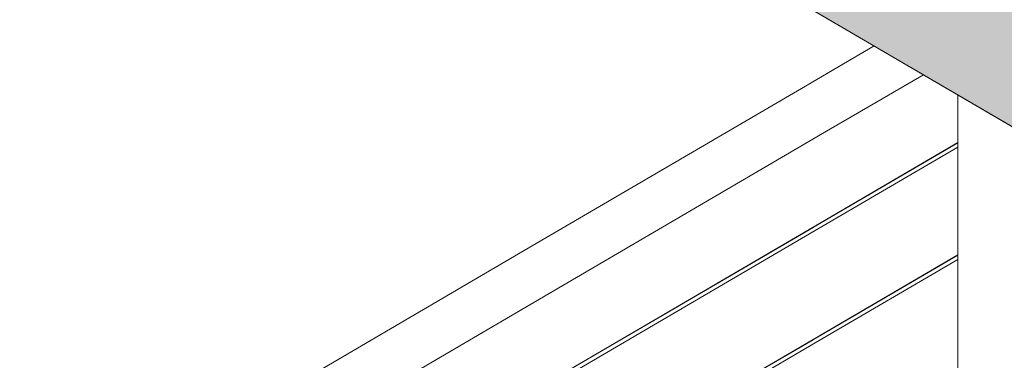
# Model space of a CAD drawing. Header units: millimetres. Extents: x -101298 to -58298, y 45839 to 66839.
# Tile 64 of 124: x -84009 to -83015, y 57262 to 57606. Entities that reach past the tile are written whole.
import ezdxf

# ---------------------------------------------------------------- set-up
doc = ezdxf.new("R2010")
doc.units = ezdxf.units.MM
doc.header["$MEASUREMENT"] = 0
doc.linetypes.add('Wipeout_Contour', pattern=[1000, 0, -1000])
doc.layers.add('Nowe_Konstrukcja - Schody', color=7, linetype='Continuous')
doc.layers.add('Nowe_Konstrukcja - Schody_Nr_pióra__101', color=250, linetype='Continuous', lineweight=13, true_color=0x333333)
doc.layers.add('Nowe_Konstrukcja - Stropy_Nr_pióra__23', color=7, linetype='Continuous', lineweight=13, true_color=0x858585)
doc.layers.add('Nowe_Konstrukcja - Schody_Nr_pióra__3', color=7, linetype='Continuous', lineweight=13)
doc.layers.add('Nowe_Konstrukcja - Stropy_Nr_pióra__21', color=7, linetype='Continuous', lineweight=20)

msp = doc.modelspace()

# ---------------------------------------------------------------- wipeouts: each hides what was drawn before it
at = {"color": 254, "linetype": 'Wipeout_Contour', "lineweight": 0, "ltscale": 403023.64705}
msp.add_wipeout([(-83062.26, 56614.86), (-83012.26, 56614.86), (-83012.26, 57500.8), (-83062.26, 57530.03)], dxfattribs=at).dxf.layer = 'Nowe_Konstrukcja - Schody'
at = {"color": 254, "linetype": 'Wipeout_Contour', "lineweight": 0, "ltscale": 405503.377117}
msp.add_wipeout([(-83778.92, 57207.52), (-83776.18, 57202.85), (-83496.18, 57366.48), (-83498.92, 57371.16)], dxfattribs=at).dxf.layer = 'Nowe_Konstrukcja - Schody'

# ---------------------------------------------------------------- next in the draw order: wipeouts: each hides what was drawn before it
at = {"color": 254, "linetype": 'Wipeout_Contour', "lineweight": 0, "ltscale": 405478.910718}
msp.add_wipeout([(-83776.18, 57202.85), (-83772.09, 57195.84), (-83492.09, 57359.48), (-83496.18, 57366.48)], dxfattribs=at).dxf.layer = 'Nowe_Konstrukcja - Schody'

# ---------------------------------------------------------------- next in the draw order: wipeouts: each hides what was drawn before it
at = {"color": 254, "linetype": 'Wipeout_Contour', "lineweight": 0, "ltscale": 405446.944275}
msp.add_wipeout([(-83772.09, 57195.84), (-83767.26, 57187.58), (-83487.26, 57351.22), (-83492.09, 57359.48)], dxfattribs=at).dxf.layer = 'Nowe_Konstrukcja - Schody'

# ---------------------------------------------------------------- next in the draw order: wipeouts: each hides what was drawn before it
at = {"color": 254, "linetype": 'Wipeout_Contour', "lineweight": 0, "ltscale": 405412.344634}
msp.add_wipeout([(-83767.26, 57187.58), (-83762.44, 57179.32), (-83482.44, 57342.96), (-83487.26, 57351.22)], dxfattribs=at).dxf.layer = 'Nowe_Konstrukcja - Schody'

# ---------------------------------------------------------------- next in the draw order: wipeouts: each hides what was drawn before it
at = {"color": 254, "linetype": 'Wipeout_Contour', "lineweight": 0, "ltscale": 405380.379278}
msp.add_wipeout([(-83762.44, 57179.32), (-83758.34, 57172.32), (-83478.34, 57335.96), (-83482.44, 57342.96)], dxfattribs=at).dxf.layer = 'Nowe_Konstrukcja - Schody'

# ---------------------------------------------------------------- next in the draw order: wipeouts: each hides what was drawn before it
at = {"color": 254, "linetype": 'Wipeout_Contour', "lineweight": 0, "ltscale": 405355.914396}
msp.add_wipeout([(-83758.34, 57172.32), (-83755.61, 57167.64), (-83475.61, 57331.28), (-83478.34, 57335.96)], dxfattribs=at).dxf.layer = 'Nowe_Konstrukcja - Schody'

# ---------------------------------------------------------------- next in the draw order: wipeouts: each hides what was drawn before it
at = {"color": 254, "linetype": 'Wipeout_Contour', "lineweight": 0, "ltscale": 405342.674202}
msp.add_wipeout([(-83475.61, 57331.28), (-83755.61, 57167.64), (-83754.65, 57166), (-83474.65, 57329.63)], dxfattribs=at).dxf.layer = 'Nowe_Konstrukcja - Schody'

# ---------------------------------------------------------------- next in the draw order: wipeouts: each hides what was drawn before it
at = {"color": 254, "linetype": 'Wipeout_Contour', "lineweight": 0, "ltscale": 405516.618341}
msp.add_wipeout([(-83499.88, 57372.8), (-83779.88, 57209.17), (-83778.92, 57207.52), (-83498.92, 57371.16)], dxfattribs=at).dxf.layer = 'Nowe_Konstrukcja - Schody'
at = {"color": 254, "linetype": 'Wipeout_Contour', "lineweight": 0, "ltscale": 404350.800327}
msp.add_wipeout([(-83487.98, 57119.11), (-83487.26, 57117.89), (-83207.26, 57281.52), (-83207.98, 57282.74)], dxfattribs=at).dxf.layer = 'Nowe_Konstrukcja - Schody'

# ---------------------------------------------------------------- next in the draw order: wipeouts: each hides what was drawn before it
at = {"color": 254, "linetype": 'Wipeout_Contour', "lineweight": 0, "ltscale": 404950.930359}
msp.add_wipeout([(-83498.92, 57371.16), (-83496.18, 57366.48), (-83216.18, 57530.12), (-83218.92, 57534.8)], dxfattribs=at).dxf.layer = 'Nowe_Konstrukcja - Schody'
at = {"color": 254, "linetype": 'Wipeout_Contour', "lineweight": 0, "ltscale": 404345.683379}
msp.add_wipeout([(-83487.26, 57117.89), (-83486.55, 57116.66), (-83206.55, 57280.3), (-83207.26, 57281.52)], dxfattribs=at).dxf.layer = 'Nowe_Konstrukcja - Schody'

# ---------------------------------------------------------------- next in the draw order: wipeouts: each hides what was drawn before it
at = {"color": 254, "linetype": 'Wipeout_Contour', "lineweight": 0, "ltscale": 404926.430585}
msp.add_wipeout([(-83496.18, 57366.48), (-83492.09, 57359.48), (-83212.09, 57523.12), (-83216.18, 57530.12)], dxfattribs=at).dxf.layer = 'Nowe_Konstrukcja - Schody'
at = {"color": 254, "linetype": 'Wipeout_Contour', "lineweight": 0, "ltscale": 404342.065146}
msp.add_wipeout([(-83486.55, 57116.66), (-83486.25, 57116.16), (-83206.25, 57279.8), (-83206.55, 57280.3)], dxfattribs=at).dxf.layer = 'Nowe_Konstrukcja - Schody'

# ---------------------------------------------------------------- next in the draw order: wipeouts: each hides what was drawn before it
at = {"color": 254, "linetype": 'Wipeout_Contour', "lineweight": 0, "ltscale": 404894.420532}
msp.add_wipeout([(-83492.09, 57359.48), (-83487.26, 57351.22), (-83207.26, 57514.86), (-83212.09, 57523.12)], dxfattribs=at).dxf.layer = 'Nowe_Konstrukcja - Schody'
at = {"color": 254, "linetype": 'Wipeout_Contour', "lineweight": 0, "ltscale": 404354.418551}
msp.add_wipeout([(-83488.27, 57119.61), (-83487.98, 57119.11), (-83207.98, 57282.74), (-83208.27, 57283.25)], dxfattribs=at).dxf.layer = 'Nowe_Konstrukcja - Schody'

# ---------------------------------------------------------------- next in the draw order: wipeouts: each hides what was drawn before it
at = {"color": 254, "linetype": 'Wipeout_Contour', "lineweight": 0, "ltscale": 404859.773681}
msp.add_wipeout([(-83487.26, 57351.22), (-83482.44, 57342.96), (-83202.44, 57506.6), (-83207.26, 57514.86)], dxfattribs=at).dxf.layer = 'Nowe_Konstrukcja - Schody'

# ---------------------------------------------------------------- next in the draw order: wipeouts: each hides what was drawn before it
at = {"color": 254, "linetype": 'Wipeout_Contour', "lineweight": 0, "ltscale": 404827.764701}
msp.add_wipeout([(-83482.44, 57342.96), (-83478.34, 57335.96), (-83198.34, 57499.59), (-83202.44, 57506.6)], dxfattribs=at).dxf.layer = 'Nowe_Konstrukcja - Schody'

# ---------------------------------------------------------------- next in the draw order: wipeouts: each hides what was drawn before it
at = {"color": 254, "linetype": 'Wipeout_Contour', "lineweight": 0, "ltscale": 404803.266428}
msp.add_wipeout([(-83478.34, 57335.96), (-83475.61, 57331.28), (-83195.61, 57494.91), (-83198.34, 57499.59)], dxfattribs=at).dxf.layer = 'Nowe_Konstrukcja - Schody'

# ---------------------------------------------------------------- next in the draw order: wipeouts: each hides what was drawn before it
at = {"color": 254, "linetype": 'Wipeout_Contour', "lineweight": 0, "ltscale": 404790.00816}
msp.add_wipeout([(-83195.61, 57494.91), (-83475.61, 57331.28), (-83474.65, 57329.63), (-83194.65, 57493.27)], dxfattribs=at).dxf.layer = 'Nowe_Konstrukcja - Schody'

# ---------------------------------------------------------------- next in the draw order: wipeouts: each hides what was drawn before it
at = {"color": 254, "linetype": 'Wipeout_Contour', "lineweight": 0, "ltscale": 404964.18964}
msp.add_wipeout([(-83219.88, 57536.44), (-83499.88, 57372.8), (-83498.92, 57371.16), (-83218.92, 57534.8)], dxfattribs=at).dxf.layer = 'Nowe_Konstrukcja - Schody'
at = {"color": 254, "linetype": 'Wipeout_Contour', "lineweight": 0, "ltscale": 403931.376869}
msp.add_wipeout([(-83207.98, 57282.74), (-83207.26, 57281.52), (-83062.26, 57366.26), (-83062.26, 57367.9)], dxfattribs=at).dxf.layer = 'Nowe_Konstrukcja - Schody'

# ---------------------------------------------------------------- next in the draw order: linework, layer by layer
at = {"layer": 'Nowe_Konstrukcja - Schody_Nr_pióra__101', "color": 250, "linetype": 'Continuous', "lineweight": 13, "true_color": 0x333333}
msp.add_line((-83779.88, 57209.17), (-83499.88, 57372.8), dxfattribs=at)

# ---------------------------------------------------------------- next in the draw order: wipeouts: each hides what was drawn before it
at = {"color": 254, "linetype": 'Wipeout_Contour', "lineweight": 0, "ltscale": 404601.524841}
msp.add_wipeout([(-83218.92, 57534.8), (-83216.18, 57530.12), (-83139.3, 57575.05), (-83144.67, 57578.19)], dxfattribs=at).dxf.layer = 'Nowe_Konstrukcja - Schody'
at = {"color": 254, "linetype": 'Wipeout_Contour', "lineweight": 0, "ltscale": 403926.954954}
msp.add_wipeout([(-83207.26, 57281.52), (-83206.55, 57280.3), (-83062.26, 57364.62), (-83062.26, 57366.26)], dxfattribs=at).dxf.layer = 'Nowe_Konstrukcja - Schody'

# ---------------------------------------------------------------- next in the draw order: wipeouts: each hides what was drawn before it
at = {"color": 254, "linetype": 'Wipeout_Contour', "lineweight": 0, "ltscale": 404573.779388}
msp.add_wipeout([(-83216.18, 57530.12), (-83212.09, 57523.12), (-83131.26, 57570.35), (-83139.3, 57575.05)], dxfattribs=at).dxf.layer = 'Nowe_Konstrukcja - Schody'
at = {"color": 254, "linetype": 'Wipeout_Contour', "lineweight": 0, "ltscale": 403923.827428}
msp.add_wipeout([(-83206.55, 57280.3), (-83206.25, 57279.8), (-83062.26, 57363.95), (-83062.26, 57364.62)], dxfattribs=at).dxf.layer = 'Nowe_Konstrukcja - Schody'

# ---------------------------------------------------------------- next in the draw order: wipeouts: each hides what was drawn before it
at = {"color": 254, "linetype": 'Wipeout_Contour', "lineweight": 0, "ltscale": 404537.532068}
msp.add_wipeout([(-83212.09, 57523.12), (-83207.26, 57514.86), (-83121.78, 57564.81), (-83131.26, 57570.35)], dxfattribs=at).dxf.layer = 'Nowe_Konstrukcja - Schody'
at = {"color": 254, "linetype": 'Wipeout_Contour', "lineweight": 0, "ltscale": 403934.502911}
msp.add_wipeout([(-83208.27, 57283.25), (-83207.98, 57282.74), (-83062.26, 57367.9), (-83062.26, 57368.58)], dxfattribs=at).dxf.layer = 'Nowe_Konstrukcja - Schody'

# ---------------------------------------------------------------- next in the draw order: wipeouts: each hides what was drawn before it
at = {"color": 254, "linetype": 'Wipeout_Contour', "lineweight": 0, "ltscale": 404498.300974}
msp.add_wipeout([(-83207.26, 57514.86), (-83202.44, 57506.6), (-83112.3, 57559.27), (-83121.78, 57564.81)], dxfattribs=at).dxf.layer = 'Nowe_Konstrukcja - Schody'
at = {"color": 254, "linetype": 'Wipeout_Contour', "lineweight": 0, "ltscale": 404607.491292}
msp.add_wipeout([(-83487.98, 57232.44), (-83487.26, 57231.22), (-83207.26, 57394.86), (-83207.98, 57396.08)], dxfattribs=at).dxf.layer = 'Nowe_Konstrukcja - Schody'

# ---------------------------------------------------------------- next in the draw order: wipeouts: each hides what was drawn before it
at = {"color": 254, "linetype": 'Wipeout_Contour', "lineweight": 0, "ltscale": 404462.058373}
msp.add_wipeout([(-83202.44, 57506.6), (-83198.34, 57499.59), (-83104.27, 57554.57), (-83112.3, 57559.27)], dxfattribs=at).dxf.layer = 'Nowe_Konstrukcja - Schody'
at = {"color": 254, "linetype": 'Wipeout_Contour', "lineweight": 0, "ltscale": 404602.372119}
msp.add_wipeout([(-83487.26, 57231.22), (-83486.55, 57230), (-83206.55, 57393.63), (-83207.26, 57394.86)], dxfattribs=at).dxf.layer = 'Nowe_Konstrukcja - Schody'

# ---------------------------------------------------------------- next in the draw order: wipeouts: each hides what was drawn before it
at = {"color": 254, "linetype": 'Wipeout_Contour', "lineweight": 0, "ltscale": 404434.321573}
msp.add_wipeout([(-83198.34, 57499.59), (-83195.61, 57494.91), (-83098.89, 57551.44), (-83104.27, 57554.57)], dxfattribs=at).dxf.layer = 'Nowe_Konstrukcja - Schody'
at = {"color": 254, "linetype": 'Wipeout_Contour', "lineweight": 0, "ltscale": 404598.752312}
msp.add_wipeout([(-83486.55, 57230), (-83486.25, 57229.49), (-83206.25, 57393.13), (-83206.55, 57393.63)], dxfattribs=at).dxf.layer = 'Nowe_Konstrukcja - Schody'

# ---------------------------------------------------------------- next in the draw order: wipeouts: each hides what was drawn before it
at = {"color": 254, "linetype": 'Wipeout_Contour', "lineweight": 0, "ltscale": 404419.313068}
msp.add_wipeout([(-83098.89, 57551.44), (-83195.61, 57494.91), (-83194.65, 57493.27), (-83097.01, 57550.33)], dxfattribs=at).dxf.layer = 'Nowe_Konstrukcja - Schody'
at = {"color": 254, "linetype": 'Wipeout_Contour', "lineweight": 0, "ltscale": 404611.11109}
msp.add_wipeout([(-83488.27, 57232.95), (-83487.98, 57232.44), (-83207.98, 57396.08), (-83208.27, 57396.58)], dxfattribs=at).dxf.layer = 'Nowe_Konstrukcja - Schody'

# ---------------------------------------------------------------- next in the draw order: linework, layer by layer
at = {"layer": 'Nowe_Konstrukcja - Schody_Nr_pióra__101', "color": 250, "linetype": 'Continuous', "lineweight": 13, "true_color": 0x333333}
for p, q in [((-83208.27, 57283.25), (-83062.26, 57368.58)), ((-83206.25, 57279.8), (-83062.26, 57363.95)), ((-83754.65, 57166), (-83474.65, 57329.63)), ((-83488.27, 57119.61), (-83208.27, 57283.25)), ((-83486.25, 57116.16), (-83206.25, 57279.8))]:
    msp.add_line(p, q, dxfattribs=at)

# ---------------------------------------------------------------- next in the draw order: wipeouts: each hides what was drawn before it
at = {"color": 254, "linetype": 'Wipeout_Contour', "lineweight": 0, "ltscale": 404616.544258}
msp.add_wipeout([(-83146.56, 57579.29), (-83219.88, 57536.44), (-83218.92, 57534.8), (-83144.67, 57578.19)], dxfattribs=at).dxf.layer = 'Nowe_Konstrukcja - Schody'
at = {"color": 254, "linetype": 'Wipeout_Contour', "lineweight": 0, "ltscale": 404188.891549}
msp.add_wipeout([(-83207.98, 57396.08), (-83207.26, 57394.86), (-83062.26, 57479.6), (-83062.26, 57481.23)], dxfattribs=at).dxf.layer = 'Nowe_Konstrukcja - Schody'

# ---------------------------------------------------------------- next in the draw order: linework, layer by layer
at = {"layer": 'Nowe_Konstrukcja - Schody_Nr_pióra__101', "color": 250, "linetype": 'Continuous', "lineweight": 13, "true_color": 0x333333}
for p, q in [((-83219.88, 57536.44), (-83146.56, 57579.29)), ((-83194.65, 57493.27), (-83097.01, 57550.33)), ((-83499.88, 57372.8), (-83219.88, 57536.44))]:
    msp.add_line(p, q, dxfattribs=at)
at = {"layer": 'Nowe_Konstrukcja - Schody_Nr_pióra__3', "color": 7, "linetype": 'Continuous', "lineweight": 13}
msp.add_line((-83111.21, 57558.63), (-83237.26, 57632.3), dxfattribs=at)

# ---------------------------------------------------------------- next in the draw order: wipeouts: each hides what was drawn before it
at = {"color": 254, "linetype": 'Wipeout_Contour', "lineweight": 0, "ltscale": 404184.466028}
msp.add_wipeout([(-83207.26, 57394.86), (-83206.55, 57393.63), (-83062.26, 57477.96), (-83062.26, 57479.6)], dxfattribs=at).dxf.layer = 'Nowe_Konstrukcja - Schody'

# ---------------------------------------------------------------- next in the draw order: wipeouts: each hides what was drawn before it
at = {"color": 254, "linetype": 'Wipeout_Contour', "lineweight": 0, "ltscale": 404181.335962}
msp.add_wipeout([(-83206.55, 57393.63), (-83206.25, 57393.13), (-83062.26, 57477.28), (-83062.26, 57477.96)], dxfattribs=at).dxf.layer = 'Nowe_Konstrukcja - Schody'

# ---------------------------------------------------------------- next in the draw order: wipeouts: each hides what was drawn before it
at = {"color": 254, "linetype": 'Wipeout_Contour', "lineweight": 0, "ltscale": 404192.02012}
msp.add_wipeout([(-83208.27, 57396.58), (-83207.98, 57396.08), (-83062.26, 57481.23), (-83062.26, 57481.91)], dxfattribs=at).dxf.layer = 'Nowe_Konstrukcja - Schody'

# ---------------------------------------------------------------- next in the draw order: hatches: boundary and pattern name
at = {"layer": 'Nowe_Konstrukcja - Stropy_Nr_pióra__23', "linetype": 'Continuous', "lineweight": 13, "true_color": 0x858585}
h = msp.add_hatch(dxfattribs=at)
h.set_pattern_fill('Beton_zbrojony_0001', color=252, style=0, pattern_type=2)
h.set_pattern_definition([(45, (0, 0), (-91.92388, 91.92388), []), (45, (-45.96, 45.96), (-91.92388, 91.92388), [97.5, -32.5])])
h.paths.add_polyline_path([(-86767.79, 59009.4), (-86767.79, 58709.06), (-86527.79, 58709.06), (-86527.79, 58809.4), (-86487.26, 58809.4), (-85251.42, 58809.4), (-82656.8, 57293.06), (-82102.97, 56969.4), (-82087.26, 56969.4), (-82087.26, 56949.4), (-80467.79, 56949.4), (-80467.79, 56749.4), (-80227.79, 56749.4), (-80227.79, 56949.4), (-75032.14, 56949.4), (-70587.79, 56949.4), (-70587.79, 56749.58), (-70587.79, 56749.4), (-70447.79, 56749.4), (-70386.7, 56749.4), (-70327.79, 56749.4), (-70327.79, 57149.4), (-70327.79, 58169.4), (-70587.79, 58169.4), (-70587.79, 57149.4), (-75032.14, 57149.4), (-80347.79, 57149.4), (-82087.26, 57149.4), (-82087.26, 57269.4), (-82117.26, 57269.4), (-82117.26, 57373.04), (-82397.26, 57373.04), (-82397.26, 57433.04), (-82397.26, 57536.67), (-82677.26, 57536.67), (-82677.26, 57596.67), (-82677.26, 57700.31), (-82957.26, 57700.31), (-82957.26, 57863.95), (-83237.26, 57863.95), (-83237.26, 57923.95), (-83237.26, 58027.58), (-83341.95, 58027.58), (-83517.26, 58027.58), (-83517.26, 58087.58), (-83517.26, 58191.22), (-83797.26, 58191.22), (-83797.26, 58251.22), (-83797.26, 58354.85), (-84077.26, 58354.85), (-84077.26, 58414.85), (-84077.26, 58518.49), (-84357.26, 58518.49), (-84357.26, 58578.49), (-84357.26, 58682.13), (-84637.26, 58682.13), (-84637.26, 58742.13), (-84637.26, 58845.76), (-84917.26, 58845.76), (-84917.26, 59009.4), (-86527.79, 59009.4)])

# ---------------------------------------------------------------- next in the draw order: linework, layer by layer
at = {"layer": 'Nowe_Konstrukcja - Schody_Nr_pióra__101', "color": 250, "linetype": 'Continuous', "lineweight": 13, "true_color": 0x333333}
for p, q in [((-83062.26, 56614.86), (-83062.26, 57530.02)), ((-83474.65, 57329.63), (-83194.65, 57493.27)), ((-83208.27, 57396.58), (-83062.26, 57481.91)), ((-83206.25, 57393.13), (-83062.26, 57477.28)), ((-83488.27, 57232.95), (-83208.27, 57396.58)), ((-83486.25, 57229.49), (-83206.25, 57393.13))]:
    msp.add_line(p, q, dxfattribs=at)
at = {"layer": 'Nowe_Konstrukcja - Schody_Nr_pióra__3', "color": 7, "linetype": 'Continuous', "lineweight": 13}
msp.add_line((-82957.26, 57468.66), (-83111.21, 57558.63), dxfattribs=at)
at = {"layer": 'Nowe_Konstrukcja - Stropy_Nr_pióra__21', "color": 7, "linetype": 'Continuous', "lineweight": 20, "flags": 128}
msp.add_lwpolyline([(-86767.79, 58709.06), (-86527.79, 58709.06), (-86527.79, 58809.4), (-86487.26, 58809.4), (-85251.42, 58809.4), (-82656.8, 57293.06), (-82102.97, 56969.4), (-82087.26, 56969.4), (-82087.26, 56949.4), (-80467.79, 56949.4), (-80467.79, 56749.4), (-80227.79, 56749.4), (-80227.79, 56949.4), (-75032.14, 56949.4)], dxfattribs=at)

doc.saveas('drawing.dxf')
